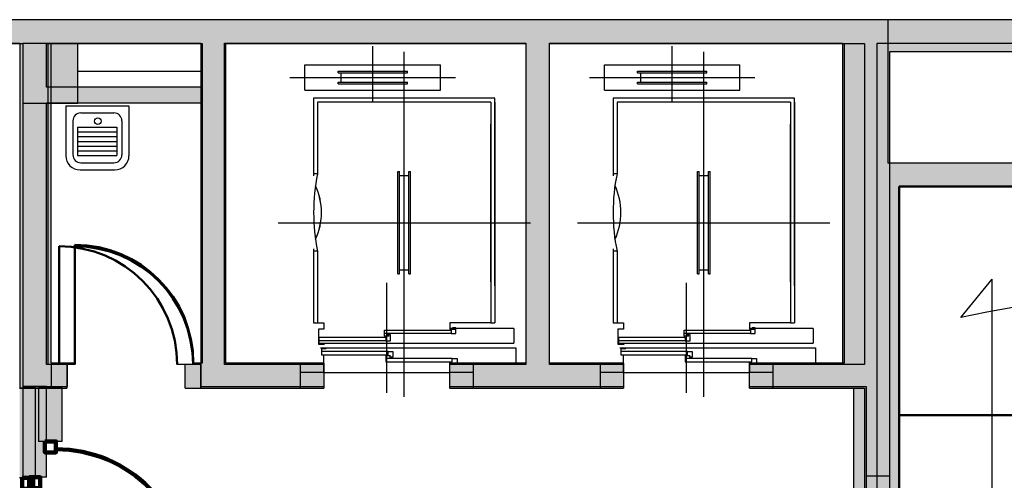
# Model space of a CAD drawing. Header units: metres. Extents: x -1 to 482, y -6 to 50.
# Tile 16 of 19: x 415.78 to 422.02, y 25.31 to 28.23. Entities that reach past the tile are written whole.
import ezdxf

# ---------------------------------------------------------------- set-up
doc = ezdxf.new("R2010")
doc.units = ezdxf.units.M
doc.linetypes.add('CONTINUA', pattern=[0])
for name, color, linetype, lineweight in [('3D PB MURS', 7, 'CONTINUA', 25), ('3D PB MURS NOUS', 7, 'CONTINUA', 25), ('3D PB PILAR', 7, 'CONTINUA', 25), ('3D PS-1 MUR', 7, 'CONTINUA', 25), ('3D PS-1 MUR NOU', 7, 'CONTINUA', 25), ('3D PS-2 MUR', 7, 'CONTINUA', 25), ('3D PS-2 MUR NOUS', 7, 'CONTINUA', 25), ('3D PS-2 PILARS', 7, 'CONTINUA', 25), ('PB ESCALES 2D', 7, 'CONTINUA', 25), ('PS-1 ESCALES 2D', 7, 'CONTINUA', 25), ('PS-2 ESCALES 2D', 7, 'CONTINUA', 25)]:
    doc.layers.add(name, color=color, linetype=linetype, lineweight=lineweight)

msp = doc.modelspace()

# ---------------------------------------------------------------- hatches: boundary and pattern name
at = {"layer": '3D PB MURS', "linetype": 'CONTINUA', "lineweight": 18, "true_color": 0xa0a0a0, "transparency": 33554687}
for points in [[(421.2867, 28.2282), (407.2764, 28.2282), (407.2764, 28.0782), (408.7793, 28.0782), (408.7793, 28.0801), (408.8793, 28.0801), (408.8793, 28.0782), (421.2867, 28.0782)], [(415.7764, 28.0782), (415.7764, 25.8908), (415.9464, 25.8908), (415.9464, 28.0782)], [(417.0764, 26.0408), (417.0764, 28.0782), (416.9264, 28.0782), (416.9264, 26.0408)], [(419.137, 26.04), (419.137, 28.0782), (418.987, 28.0782), (418.987, 26.04)], [(421.2867, 27.3196), (421.2867, 28.0782), (421.1367, 28.0782), (421.1367, 27.3196)], [(415.9464, 27.7008), (416.9264, 27.7008), (416.9264, 27.8008), (415.9464, 27.8008)], [(426.6581, 27.3196), (421.1367, 27.3196), (421.1367, 27.1708), (421.3564, 27.1708), (421.3564, 27.1696), (426.627, 27.1696)], [(421.3564, 24.2035), (421.3564, 27.1708), (421.1364, 27.1708), (421.1364, 24.2035)], [(415.9464, 26.0408), (415.9464, 25.8908), (415.9764, 25.8908), (415.9764, 26.0408)], [(416.8264, 25.8908), (417.7064, 25.8908), (417.7064, 26.0408), (416.8264, 26.0408)], [(418.5064, 25.8908), (419.6064, 25.8908), (419.6064, 26.0408), (419.137, 26.0408), (419.137, 26.04), (418.987, 26.04), (418.987, 26.0408), (418.5064, 26.0408)], [(420.4064, 26.0408), (420.4064, 25.8908), (421.1364, 25.8908), (421.1364, 26.0408)]]:
    msp.add_hatch(color=253, dxfattribs=at).paths.add_polyline_path(points)
at = {"layer": '3D PB MURS NOUS', "linetype": 'CONTINUA', "lineweight": 18, "transparency": 33554687}
msp.add_hatch(color=220, dxfattribs=at).paths.add_polyline_path([(415.8764, 25.3208), (415.8764, 25.8908), (415.7764, 25.8908), (415.7764, 25.3208)])
at = {"layer": '3D PS-1 MUR', "linetype": 'CONTINUA', "lineweight": 18, "true_color": 0xa0a0a0, "transparency": 33554687}
for points in [[(426.8459, 28.2297), (403.2586, 28.2297), (403.2586, 28.0797), (426.8148, 28.0797)], [(415.7771, 28.0797), (415.7771, 26.0407), (415.9571, 26.0407), (415.9571, 28.0797)], [(417.0764, 26.0407), (417.0764, 28.0797), (416.9264, 28.0797), (416.9264, 26.0407)], [(419.1374, 26.0407), (419.1374, 28.0797), (418.9874, 28.0797), (418.9874, 26.0407)], [(421.2167, 26.0407), (421.2167, 28.0797), (420.9967, 28.0797), (420.9967, 26.0407)], [(416.0764, 25.8907), (416.0764, 26.0407), (415.7771, 26.0407), (415.7771, 25.8907)], [(416.9264, 25.8907), (417.5564, 25.8907), (417.5564, 26.0407), (416.9264, 26.0407)], [(418.6559, 25.8907), (419.4584, 25.8907), (419.4584, 26.0407), (418.6559, 26.0407)], [(420.5565, 25.8907), (421.2167, 25.8907), (421.2167, 26.0407), (420.5565, 26.0407)], [(421.2167, 24.3007), (421.2167, 25.8907), (421.0667, 25.8907), (421.0667, 24.3007)]]:
    msp.add_hatch(color=253, dxfattribs=at).paths.add_polyline_path(points)
at = {"layer": '3D PS-1 MUR NOU', "linetype": 'CONTINUA', "lineweight": 18, "transparency": 33554687}
msp.add_hatch(color=220, dxfattribs=at).paths.add_polyline_path([(415.8964, 25.8907), (415.8964, 25.5524), (416.0464, 25.5524), (416.0464, 25.8907)])
at = {"layer": '3D PS-2 MUR', "linetype": 'CONTINUA', "lineweight": 18, "true_color": 0xa0a0a0, "transparency": 33554687}
for points in [[(421.0064, 28.2283), (400.7785, 28.2283), (400.7785, 28.0783), (412.4664, 28.0783), (412.4664, 28.0801), (412.6164, 28.0801), (412.6164, 28.0783), (421.0064, 28.0783)], [(426.8439, 28.2282), (421.0064, 28.2282), (421.0064, 28.0282), (426.8025, 28.0282)], [(415.7973, 28.0783), (415.7973, 25.9), (415.9773, 25.9), (415.9773, 28.0783)], [(417.0847, 26.05), (417.0847, 28.0783), (416.9347, 28.0783), (416.9347, 26.05)], [(419.1374, 26.05), (419.1374, 28.0783), (418.9874, 28.0783), (418.9874, 26.05)], [(421.2964, 25.9), (421.2964, 28.0282), (421.0064, 28.0282), (421.0064, 25.9)], [(415.9773, 25.9), (416.0773, 25.9), (416.0773, 26.05), (415.9773, 26.05)], [(416.9282, 25.9), (417.7064, 25.9), (417.7064, 26.05), (416.9282, 26.05)], [(418.5064, 25.9), (419.6064, 25.9), (419.6064, 26.05), (418.5064, 26.05)], [(420.4064, 25.9), (421.0064, 25.9), (421.0064, 26.05), (420.4064, 26.05)], [(421.2964, 25.3307), (421.2964, 25.9), (421.1464, 25.9), (421.1464, 25.3307)]]:
    msp.add_hatch(color=253, dxfattribs=at).paths.add_polyline_path(points)
at = {"layer": '3D PS-2 MUR NOUS', "linetype": 'CONTINUA', "lineweight": 18, "transparency": 33554687}
for points in [[(415.9473, 25.325), (415.9473, 25.9), (415.7973, 25.9), (415.7973, 25.325)], [(421.2964, 24.4607), (421.2964, 25.3307), (421.1464, 25.3307), (421.1464, 24.4607)]]:
    msp.add_hatch(color=220, dxfattribs=at).paths.add_polyline_path(points)
at = {"layer": '3D PS-2 PILARS', "linetype": 'CONTINUA', "lineweight": 18, "transparency": 33554687}
msp.add_hatch(color=9, dxfattribs=at).paths.add_polyline_path([(415.7973, 27.7007), (416.1464, 27.7007), (416.1464, 28.0783), (415.7973, 28.0783)])

# ---------------------------------------------------------------- linework, layer by layer
at = {"layer": '3D PB MURS', "color": 7, "linetype": 'CONTINUA', "lineweight": 25, "transparency": 33554687}
for p, q in [((421.2867, 28.2282), (407.2764, 28.2282)), ((421.2867, 28.0782), (421.2867, 28.2282)), ((415.9464, 28.0782), (416.9264, 28.0782)), ((415.9464, 27.8008), (415.9464, 28.0782)), ((416.9264, 28.0782), (416.9264, 27.8008)), ((417.0764, 28.0782), (418.987, 28.0782)), ((417.0764, 26.0408), (417.0764, 28.0782)), ((418.987, 28.0782), (418.987, 26.0408)), ((419.137, 28.0782), (421.1367, 28.0782)), ((419.137, 26.0408), (419.137, 28.0782)), ((421.1367, 28.0782), (421.1367, 27.3196)), ((421.2867, 27.3196), (421.2867, 28.0782)), ((416.9264, 27.8008), (415.9464, 27.8008)), ((415.9464, 27.7008), (416.9264, 27.7008)), ((415.9464, 26.0408), (415.9464, 27.7008)), ((416.9264, 27.7008), (416.9264, 26.0408)), ((421.1367, 27.3196), (421.1367, 27.1708)), ((426.6581, 27.3196), (421.2867, 27.3196)), ((421.1367, 27.1708), (421.1364, 27.1708)), ((421.1364, 27.1708), (421.1364, 26.0408)), ((421.3564, 27.1696), (426.627, 27.1696)), ((421.3564, 24.2035), (421.3564, 27.1696)), ((415.9764, 26.0408), (415.9464, 26.0408)), ((415.9764, 26.0408), (415.9764, 25.8908)), ((416.0264, 26.0408), (415.9764, 26.0408)), ((416.8264, 26.0408), (416.7764, 26.0408)), ((416.8264, 25.8908), (416.8264, 26.0408)), ((416.9264, 26.0408), (416.8264, 26.0408)), ((417.7064, 26.0408), (417.0764, 26.0408)), ((417.7064, 26.0408), (417.7064, 25.8908)), ((418.5064, 25.8908), (418.5064, 26.0408)), ((418.987, 26.0408), (418.5064, 26.0408)), ((419.6064, 26.0408), (419.137, 26.0408)), ((419.6064, 26.0408), (419.6064, 25.8908)), ((420.4064, 25.8908), (420.4064, 26.0408)), ((421.1364, 26.0408), (420.4064, 26.0408)), ((415.7764, 25.8908), (415.9464, 25.8908)), ((415.9464, 25.8908), (415.9764, 25.8908)), ((416.8264, 25.8908), (417.7064, 25.8908)), ((418.5064, 25.8908), (419.6064, 25.8908)), ((420.4064, 25.8908), (421.1364, 25.8908)), ((421.1364, 25.8908), (421.1364, 24.2035))]:
    msp.add_line(p, q, dxfattribs=at)
at = {"layer": '3D PB MURS', "color": 202, "linetype": 'CONTINUA', "lineweight": 50, "transparency": 33554687}
msp.add_line((416.0264, 26.0408), (416.0264, 26.7908), dxfattribs=at)
msp.add_arc((416.0264, 26.0408), 0.75, 0, 90, dxfattribs=at)
at = {"layer": '3D PB MURS NOUS', "color": 7, "linetype": 'CONTINUA', "lineweight": 25, "transparency": 33554687}
for p, q in [((415.8764, 25.8908), (415.7764, 25.8908)), ((415.8764, 25.3208), (415.8764, 25.8908)), ((415.8764, 25.3208), (415.7764, 25.3208))]:
    msp.add_line(p, q, dxfattribs=at)
at = {"layer": '3D PB MURS NOUS', "color": 240, "linetype": 'CONTINUA', "lineweight": 140, "transparency": 33554687}
msp.add_lwpolyline([(415.7914, 25.3208), (415.7914, 25.2508), (415.8614, 25.2508), (415.8614, 25.3208), (415.7914, 25.3208)], close=True, dxfattribs=at)
at = {"layer": '3D PB PILAR', "color": 202, "linetype": 'CONTINUA', "lineweight": 50, "transparency": 33554687}
for p, q in [((422.5363, 27.1696), (421.3564, 27.1696)), ((421.3564, 27.1696), (421.3567, 25.7195)), ((422.5366, 25.7195), (421.3567, 25.7195)), ((421.3567, 25.7195), (421.3567, 24.0697)), ((421.3567, 25.7195), (422.5366, 25.7195))]:
    msp.add_line(p, q, dxfattribs=at)
at = {"layer": '3D PB PILAR', "color": 7, "linetype": 'CONTINUA', "lineweight": 25, "transparency": 33554687}
for p, q in [((422.5363, 27.1696), (421.3564, 27.1696)), ((421.3564, 27.1696), (421.3567, 24.0697))]:
    msp.add_line(p, q, dxfattribs=at)
at = {"layer": '3D PS-1 MUR', "color": 7, "linetype": 'CONTINUA', "lineweight": 25, "transparency": 33554687}
for p, q in [((426.8459, 28.2297), (403.2586, 28.2297)), ((408.0932, 28.0797), (415.7771, 28.0797)), ((415.7771, 28.0797), (415.7771, 26.0407)), ((415.9571, 26.0407), (415.9571, 28.0797)), ((415.9571, 28.0797), (416.9264, 28.0797)), ((416.9264, 28.0797), (416.9264, 26.0407)), ((417.0764, 26.0407), (417.0764, 28.0797)), ((417.0764, 28.0797), (418.9874, 28.0797)), ((418.9874, 28.0797), (418.9874, 26.0407)), ((419.1374, 26.0407), (419.1374, 28.0797)), ((419.1374, 28.0797), (420.9967, 28.0797)), ((420.9967, 28.0797), (420.9967, 26.0407)), ((421.2167, 28.0797), (426.8148, 28.0797)), ((421.2167, 26.0407), (421.2167, 28.0797)), ((415.7771, 26.0407), (415.7771, 25.8907)), ((416.0764, 26.0407), (415.9571, 26.0407)), ((416.0764, 26.0407), (416.0764, 25.8907)), ((416.1264, 26.0407), (416.0764, 26.0407)), ((416.9264, 26.0407), (416.8764, 26.0407)), ((416.9264, 25.8907), (416.9264, 26.0407)), ((417.5564, 26.0407), (417.0764, 26.0407)), ((417.5564, 26.0407), (417.5564, 25.8907)), ((418.6559, 25.8907), (418.6559, 26.0407)), ((418.9874, 26.0407), (418.6559, 26.0407)), ((419.4584, 26.0407), (419.1374, 26.0407)), ((419.4584, 26.0407), (419.4584, 25.8907)), ((420.5565, 25.8907), (420.5565, 26.0407)), ((420.9967, 26.0407), (420.5565, 26.0407)), ((421.2167, 25.8907), (421.2167, 26.0407)), ((415.7771, 25.8907), (416.0764, 25.8907)), ((416.9264, 25.8907), (417.5564, 25.8907)), ((418.6559, 25.8907), (419.4584, 25.8907)), ((420.5565, 25.8907), (421.0667, 25.8907)), ((421.0667, 25.8907), (421.0667, 24.3007)), ((421.2167, 24.3007), (421.2167, 25.8907))]:
    msp.add_line(p, q, dxfattribs=at)
at = {"layer": '3D PS-1 MUR', "color": 202, "linetype": 'CONTINUA', "lineweight": 50, "transparency": 33554687}
msp.add_line((416.1264, 26.0407), (416.1264, 26.7907), dxfattribs=at)
msp.add_arc((416.1264, 26.0407), 0.75, 0, 90, dxfattribs=at)
at = {"layer": '3D PS-1 MUR NOU', "color": 7, "linetype": 'CONTINUA', "lineweight": 25, "transparency": 33554687}
for p, q in [((415.8964, 25.8907), (415.8964, 25.5524)), ((416.0464, 25.8907), (415.8964, 25.8907)), ((416.0464, 25.5524), (416.0464, 25.8907)), ((416.0464, 25.5524), (415.8964, 25.5524))]:
    msp.add_line(p, q, dxfattribs=at)
at = {"layer": '3D PS-1 MUR NOU', "color": 240, "linetype": 'CONTINUA', "lineweight": 140, "transparency": 33554687}
msp.add_lwpolyline([(415.9364, 25.5524), (415.9364, 25.4824), (416.0064, 25.4824), (416.0064, 25.5524), (415.9364, 25.5524)], close=True, dxfattribs=at)
msp.add_arc((416.0064, 24.6624), 0.84, 0, 90, dxfattribs=at)
at = {"layer": '3D PS-2 MUR', "color": 7, "linetype": 'CONTINUA', "lineweight": 25, "transparency": 33554687}
for p, q in [((427.4771, 28.2282), (396.6664, 28.2282)), ((421.0064, 28.2283), (400.7785, 28.2283)), ((421.0064, 28.2282), (421.0064, 28.2283)), ((426.8439, 28.2282), (421.0064, 28.2282)), ((412.6164, 28.0783), (415.7973, 28.0783)), ((415.7973, 28.0783), (415.7973, 25.9)), ((415.9773, 26.05), (415.9773, 28.0783)), ((415.9773, 28.0783), (416.9347, 28.0783)), ((416.9347, 28.0783), (416.9347, 26.05)), ((417.0847, 26.05), (417.0847, 28.0783)), ((417.0847, 28.0783), (418.9874, 28.0783)), ((418.9874, 28.0783), (418.9874, 26.05)), ((419.1374, 26.05), (419.1374, 28.0783)), ((419.1374, 28.0783), (421.0064, 28.0783)), ((421.0064, 28.0783), (421.0064, 28.0282)), ((421.0064, 28.0282), (421.0064, 26.05)), ((421.2964, 28.0282), (426.8025, 28.0282)), ((421.2964, 25.9), (421.2964, 28.0282)), ((416.0773, 26.05), (415.9773, 26.05)), ((416.0773, 26.05), (416.0773, 25.9)), ((416.1273, 26.05), (416.0773, 26.05)), ((416.9282, 26.05), (416.8782, 26.05)), ((416.9282, 25.9), (416.9282, 26.05)), ((416.9347, 26.05), (416.9282, 26.05)), ((417.7064, 26.05), (417.0847, 26.05)), ((417.7064, 26.05), (417.7064, 25.9)), ((418.5064, 25.9), (418.5064, 26.05)), ((418.9874, 26.05), (418.5064, 26.05)), ((419.6064, 26.05), (419.1374, 26.05)), ((419.6064, 26.05), (419.6064, 25.9)), ((420.4064, 25.9), (420.4064, 26.05)), ((421.0064, 26.05), (420.4064, 26.05)), ((415.7973, 25.9), (415.9773, 25.9)), ((415.9773, 25.9), (416.0773, 25.9)), ((416.9282, 25.9), (417.7064, 25.9)), ((418.5064, 25.9), (419.6064, 25.9)), ((420.4064, 25.9), (421.0064, 25.9)), ((421.0064, 25.9), (421.1464, 25.9)), ((421.1464, 25.9), (421.1464, 25.3307)), ((421.2964, 25.3307), (421.2964, 25.9)), ((421.2964, 25.3307), (421.1464, 25.3307))]:
    msp.add_line(p, q, dxfattribs=at)
at = {"layer": '3D PS-2 MUR', "color": 202, "linetype": 'CONTINUA', "lineweight": 50, "transparency": 33554687}
msp.add_line((416.1273, 26.05), (416.1273, 26.8009), dxfattribs=at)
msp.add_arc((416.1273, 26.05), 0.7509, 0, 90, dxfattribs=at)
at = {"layer": '3D PS-2 MUR NOUS', "color": 7, "linetype": 'CONTINUA', "lineweight": 25, "transparency": 33554687}
for p, q in [((415.9473, 25.9), (415.7973, 25.9)), ((415.7973, 25.9), (415.7973, 25.325)), ((415.9473, 25.325), (415.9473, 25.9)), ((415.9473, 25.325), (415.7973, 25.325)), ((421.2964, 25.3307), (421.1464, 25.3307)), ((421.1464, 25.3307), (421.1464, 24.4607)), ((421.2964, 24.4607), (421.2964, 25.3307))]:
    msp.add_line(p, q, dxfattribs=at)
at = {"layer": '3D PS-2 MUR NOUS', "color": 240, "linetype": 'CONTINUA', "lineweight": 140, "transparency": 33554687}
msp.add_lwpolyline([(415.8373, 25.325), (415.8373, 25.255), (415.9073, 25.255), (415.9073, 25.325), (415.8373, 25.325)], close=True, dxfattribs=at)
at = {"layer": '3D PS-2 PILARS', "color": 7, "linetype": 'CONTINUA', "lineweight": 25, "transparency": 33554687}
for p, q in [((416.1464, 28.0783), (415.7973, 28.0783)), ((415.7973, 28.0783), (415.7973, 27.7007)), ((416.1464, 27.7007), (416.1464, 28.0783)), ((415.7973, 27.7007), (416.1464, 27.7007))]:
    msp.add_line(p, q, dxfattribs=at)
at = {"layer": 'PB ESCALES 2D', "color": 7, "linetype": 'CONTINUA', "lineweight": 25, "transparency": 33554687}
for p, q in [((418.0164, 27.7128), (418.0164, 28.0608)), ((419.9164, 27.7128), (419.9164, 28.0608)), ((418.2164, 25.8348), (418.2164, 28.0258)), ((420.1164, 25.8348), (420.1164, 28.0258)), ((417.5864, 27.7828), (417.5864, 27.9428)), ((417.5864, 27.9428), (418.4464, 27.9428)), ((418.4464, 27.7828), (418.4464, 27.9428)), ((419.4864, 27.9428), (420.3464, 27.9428)), ((419.4864, 27.7828), (419.4864, 27.9428)), ((420.3464, 27.7828), (420.3464, 27.9428)), ((417.4914, 27.8628), (418.5414, 27.8628)), ((417.7964, 27.9028), (418.2364, 27.9028)), ((417.7964, 27.8928), (417.7964, 27.9028)), ((417.7964, 27.8928), (418.2364, 27.8928)), ((417.8164, 27.8328), (417.8164, 27.8928)), ((418.2164, 27.8328), (418.2164, 27.8928)), ((418.2364, 27.8928), (418.2364, 27.9028)), ((419.3914, 27.8628), (420.4414, 27.8628)), ((419.6964, 27.8928), (419.6964, 27.9028)), ((419.6964, 27.9028), (420.1364, 27.9028)), ((419.6964, 27.8928), (420.1364, 27.8928)), ((419.7164, 27.8328), (419.7164, 27.8928)), ((420.1164, 27.8328), (420.1164, 27.8928)), ((420.1364, 27.8928), (420.1364, 27.9028)), ((417.7964, 27.8228), (417.7964, 27.8328)), ((417.7964, 27.8328), (418.2364, 27.8328)), ((417.7964, 27.8228), (418.2364, 27.8228)), ((418.2364, 27.8228), (418.2364, 27.8328)), ((419.6964, 27.8328), (420.1364, 27.8328)), ((419.6964, 27.8228), (419.6964, 27.8328)), ((419.6964, 27.8228), (420.1364, 27.8228)), ((420.1364, 27.8228), (420.1364, 27.8328)), ((417.5864, 27.7828), (418.4464, 27.7828)), ((419.4864, 27.7828), (420.3464, 27.7828)), ((418.7914, 27.7308), (417.6414, 27.7308)), ((417.6414, 27.7308), (417.6414, 27.2388)), ((418.7664, 27.7058), (417.6664, 27.7058)), ((417.6664, 27.7058), (417.6664, 27.2508)), ((418.7664, 27.7058), (418.7664, 26.3058)), ((418.7914, 26.5408), (418.7914, 27.7308)), ((418.7914, 27.7058), (418.7914, 26.3058)), ((419.5414, 27.7308), (419.5414, 27.2388)), ((420.6914, 27.7308), (419.5414, 27.7308)), ((419.5664, 27.7058), (419.5664, 27.2508)), ((420.6664, 27.7058), (419.5664, 27.7058)), ((420.6664, 27.7058), (420.6664, 26.3058)), ((420.6914, 26.5408), (420.6914, 27.7308)), ((420.6914, 27.7058), (420.6914, 26.3058)), ((418.7664, 26.5658), (418.7664, 27.5658)), ((420.6664, 26.5658), (420.6664, 27.5658)), ((417.6664, 27.2508), (417.6414, 27.2508)), ((418.1764, 27.2658), (418.1864, 27.2658)), ((418.1764, 26.6158), (418.1764, 27.2658)), ((418.1864, 26.6158), (418.1864, 27.2658)), ((418.1864, 27.2408), (418.2464, 27.2408)), ((418.2464, 27.2658), (418.2564, 27.2658)), ((418.2464, 26.6158), (418.2464, 27.2658)), ((418.2564, 26.6158), (418.2564, 27.2658)), ((419.5664, 27.2508), (419.5414, 27.2508)), ((420.0764, 26.6158), (420.0764, 27.2658)), ((420.0764, 27.2658), (420.0864, 27.2658)), ((420.0864, 26.6158), (420.0864, 27.2658)), ((420.0864, 27.2408), (420.1464, 27.2408)), ((420.1464, 26.6158), (420.1464, 27.2658)), ((420.1464, 27.2658), (420.1564, 27.2658)), ((420.1564, 26.6158), (420.1564, 27.2658)), ((417.4164, 26.9408), (419.0164, 26.9408)), ((419.3164, 26.9408), (420.9164, 26.9408)), ((417.6414, 26.7748), (417.6414, 26.3058)), ((417.6664, 26.7608), (417.6414, 26.7608)), ((417.6664, 26.7608), (417.6664, 26.3058)), ((419.5414, 26.7748), (419.5414, 26.3058)), ((419.5664, 26.7608), (419.5414, 26.7608)), ((419.5664, 26.7608), (419.5664, 26.3058)), ((418.1764, 26.6158), (418.1864, 26.6158)), ((418.1864, 26.6408), (418.2464, 26.6408)), ((418.2464, 26.6158), (418.2564, 26.6158)), ((420.0764, 26.6158), (420.0864, 26.6158)), ((420.0864, 26.6408), (420.1464, 26.6408)), ((420.1464, 26.6158), (420.1564, 26.6158)), ((418.1064, 25.8618), (418.1064, 26.5598)), ((420.0064, 25.8618), (420.0064, 26.5598)), ((421.7464, 26.3384), (421.9464, 26.5831)), ((421.9464, 24.0708), (421.9464, 26.5831)), ((417.6414, 26.3058), (417.7064, 26.3058)), ((418.7664, 26.3058), (418.7914, 26.3058)), ((419.5414, 26.3058), (419.6064, 26.3058)), ((420.6664, 26.3058), (420.6914, 26.3058)), ((418.5134, 26.2368), (418.0914, 26.2368)), ((418.9114, 26.2698), (418.5064, 26.2698)), ((418.9114, 26.2698), (418.9114, 26.1758)), ((420.4134, 26.2368), (419.9914, 26.2368)), ((420.8114, 26.2698), (420.4064, 26.2698)), ((420.8114, 26.2698), (420.8114, 26.1758)), ((417.6714, 26.1758), (418.9114, 26.1758)), ((418.0994, 26.1918), (417.6774, 26.1918)), ((419.5714, 26.1758), (420.8114, 26.1758)), ((419.9994, 26.1918), (419.5774, 26.1918)), ((418.1134, 26.1238), (417.6914, 26.1238)), ((420.0134, 26.1238), (419.5914, 26.1238)), ((417.7064, 26.0508), (417.7064, 26.1018)), ((418.5214, 26.0788), (418.0994, 26.0788)), ((419.6064, 26.0508), (419.6064, 26.1018)), ((419.6064, 25.9908), (419.6064, 26.0508)), ((420.4214, 26.0788), (419.9994, 26.0788)), ((420.4064, 26.0508), (420.4064, 25.9908)), ((417.7064, 25.9908), (418.5064, 25.9908)), ((419.6064, 25.9908), (420.4064, 25.9908)), ((421.3564, 25.7208), (422.4864, 25.7208))]:
    msp.add_line(p, q, dxfattribs=at)
at = {"layer": 'PB ESCALES 2D', "color": 7, "lineweight": 25, "transparency": 33554687}
for p, q in [((416.0695, 27.683), (416.4701, 27.683)), ((416.0695, 27.683), (416.0695, 27.3663)), ((416.4701, 27.683), (416.4701, 27.3663)), ((416.1646, 27.6379), (416.375, 27.6379)), ((416.1145, 27.5878), (416.1145, 27.3713)), ((416.1433, 27.5474), (416.1433, 27.3671)), ((416.1433, 27.5474), (416.3938, 27.5474)), ((416.3938, 27.5474), (416.3938, 27.3671)), ((416.4251, 27.5878), (416.4251, 27.3713)), ((416.1433, 27.5173), (416.3938, 27.5173)), ((416.1433, 27.4873), (416.3938, 27.4873)), ((416.1433, 27.4572), (416.3938, 27.4572)), ((416.1433, 27.4272), (416.3938, 27.4272)), ((416.1433, 27.3971), (416.3938, 27.3971)), ((416.1433, 27.3671), (416.3938, 27.3671)), ((416.1646, 27.3212), (416.375, 27.3212)), ((416.1596, 27.2761), (416.38, 27.2761))]:
    msp.add_line(p, q, dxfattribs=at)
at = {"layer": 'PB ESCALES 2D', "color": 7, "linetype": 'CONTINUA', "lineweight": 25, "transparency": 33554687}
for points in [[(417.6664, 26.3058), (417.7064, 26.3058), (417.7064, 26.2648), (417.6714, 26.2648), (417.6714, 26.1688), (417.7114, 26.1688)], [(418.7664, 26.3058), (418.5064, 26.3058), (418.5064, 26.2648), (418.5364, 26.2648)], [(419.5664, 26.3058), (419.6064, 26.3058), (419.6064, 26.2648), (419.5714, 26.2648), (419.5714, 26.1688), (419.6114, 26.1688)], [(420.6664, 26.3058), (420.4064, 26.3058), (420.4064, 26.2648), (420.4364, 26.2648)], [(418.1214, 26.2198), (418.0914, 26.2198), (418.0914, 26.2588), (418.5134, 26.2588), (418.5134, 26.2368), (418.5434, 26.2368), (418.5434, 26.2738), (418.5234, 26.2738)], [(420.0214, 26.2198), (419.9914, 26.2198), (419.9914, 26.2588), (420.4134, 26.2588), (420.4134, 26.2368), (420.4434, 26.2368), (420.4434, 26.2738), (420.4234, 26.2738)], [(417.7074, 26.1748), (417.6774, 26.1748), (417.6774, 26.2138), (418.0994, 26.2138), (418.0994, 26.1918), (418.1294, 26.1918), (418.1294, 26.2288), (418.1094, 26.2288)], [(419.6074, 26.1748), (419.5774, 26.1748), (419.5774, 26.2138), (419.9994, 26.2138), (419.9994, 26.1918), (420.0294, 26.1918), (420.0294, 26.2288), (420.0094, 26.2288)], [(417.6844, 26.1458), (418.9244, 26.1458), (418.9244, 26.0508)], [(417.7214, 26.1408), (417.6914, 26.1408), (417.6914, 26.1018), (418.1134, 26.1018), (418.1134, 26.1238), (418.1434, 26.1238), (418.1434, 26.0868), (418.1234, 26.0868)], [(419.5844, 26.1458), (420.8244, 26.1458), (420.8244, 26.0508)], [(419.6214, 26.1408), (419.5914, 26.1408), (419.5914, 26.1018), (420.0134, 26.1018), (420.0134, 26.1238), (420.0434, 26.1238), (420.0434, 26.0868), (420.0234, 26.0868)], [(418.1294, 26.0958), (418.0994, 26.0958), (418.0994, 26.0568), (418.5214, 26.0568), (418.5214, 26.0788), (418.5514, 26.0788), (418.5514, 26.0508)], [(420.0294, 26.0958), (419.9994, 26.0958), (419.9994, 26.0568), (420.4214, 26.0568), (420.4214, 26.0788), (420.4514, 26.0788), (420.4514, 26.0508)]]:
    msp.add_lwpolyline(points, dxfattribs=at)
at = {"layer": 'PB ESCALES 2D', "color": 7, "lineweight": 25, "transparency": 33554687}
msp.add_circle((416.2724, 27.5851), 0.0213, dxfattribs=at)
for centre, radius, start, end in [((416.1646, 27.5878), 0.0501, 90, 180), ((416.375, 27.5878), 0.0501, 0, 90), ((416.1596, 27.3663), 0.0902, 180, 270), ((416.1646, 27.3713), 0.0501, 180, 270), ((416.375, 27.3713), 0.0501, 270, 0), ((416.38, 27.3663), 0.0902, 270, 0)]:
    msp.add_arc(centre, radius, start, end, dxfattribs=at)
at = {"layer": 'PB ESCALES 2D', "color": 7, "linetype": 'CONTINUA', "lineweight": 25, "transparency": 33554687}
for centre, radius, start, end in [((418.8544, 27.0058), 1.213, 168.34732, 191.65268), ((420.7544, 27.0058), 1.213, 168.34732, 191.65268), ((417.2925, 27.0058), 0.399, 334.78151, 25.21849), ((419.1925, 27.0058), 0.399, 334.78151, 25.21849), ((423.4851, 18.3971), 8.1293, 64.66242, 102.34926)]:
    msp.add_arc(centre, radius, start, end, dxfattribs=at)
at = {"layer": 'PS-1 ESCALES 2D', "color": 7, "lineweight": 25, "transparency": 33554687}
for p, q in [((418.0164, 27.7127), (418.0164, 28.0607)), ((419.9164, 27.7127), (419.9164, 28.0607)), ((418.2164, 25.8347), (418.2164, 28.0257)), ((420.1164, 25.8347), (420.1164, 28.0257)), ((417.5864, 27.7827), (417.5864, 27.9427)), ((417.5864, 27.9427), (418.4464, 27.9427)), ((418.4464, 27.7827), (418.4464, 27.9427)), ((419.4864, 27.9427), (420.3464, 27.9427)), ((419.4864, 27.7827), (419.4864, 27.9427)), ((420.3464, 27.7827), (420.3464, 27.9427)), ((416.9264, 27.9007), (416.1464, 27.9007)), ((416.1464, 27.7007), (416.1464, 27.9007)), ((417.4914, 27.8627), (418.5414, 27.8627)), ((417.7964, 27.9027), (418.2364, 27.9027)), ((417.7964, 27.8927), (417.7964, 27.9027)), ((417.7964, 27.8927), (418.2364, 27.8927)), ((417.8164, 27.8327), (417.8164, 27.8927)), ((418.2164, 27.8327), (418.2164, 27.8927)), ((418.2364, 27.8927), (418.2364, 27.9027)), ((419.3914, 27.8627), (420.4414, 27.8627)), ((419.6964, 27.8927), (419.6964, 27.9027)), ((419.6964, 27.9027), (420.1364, 27.9027)), ((419.6964, 27.8927), (420.1364, 27.8927)), ((419.7164, 27.8327), (419.7164, 27.8927)), ((420.1164, 27.8327), (420.1164, 27.8927)), ((420.1364, 27.8927), (420.1364, 27.9027)), ((417.7964, 27.8227), (417.7964, 27.8327)), ((417.7964, 27.8327), (418.2364, 27.8327)), ((417.7964, 27.8227), (418.2364, 27.8227)), ((418.2364, 27.8227), (418.2364, 27.8327)), ((419.6964, 27.8327), (420.1364, 27.8327)), ((419.6964, 27.8227), (419.6964, 27.8327)), ((419.6964, 27.8227), (420.1364, 27.8227)), ((420.1364, 27.8227), (420.1364, 27.8327)), ((417.5864, 27.7827), (418.4464, 27.7827)), ((419.4864, 27.7827), (420.3464, 27.7827)), ((416.1464, 27.7007), (415.9464, 27.7007)), ((418.7914, 27.7307), (417.6414, 27.7307)), ((417.6414, 27.7307), (417.6414, 27.2387)), ((418.7664, 27.7057), (417.6664, 27.7057)), ((417.6664, 27.7057), (417.6664, 27.2507)), ((418.7664, 27.7057), (418.7664, 26.3057)), ((418.7914, 26.5407), (418.7914, 27.7307)), ((418.7914, 27.7057), (418.7914, 26.3057)), ((419.5414, 27.7307), (419.5414, 27.2387)), ((420.6914, 27.7307), (419.5414, 27.7307)), ((419.5664, 27.7057), (419.5664, 27.2507)), ((420.6664, 27.7057), (419.5664, 27.7057)), ((420.6664, 27.7057), (420.6664, 26.3057)), ((420.6914, 26.5407), (420.6914, 27.7307)), ((420.6914, 27.7057), (420.6914, 26.3057)), ((418.7664, 26.5657), (418.7664, 27.5657)), ((420.6664, 26.5657), (420.6664, 27.5657)), ((417.6664, 27.2507), (417.6414, 27.2507)), ((418.1764, 27.2657), (418.1864, 27.2657)), ((418.1764, 26.6157), (418.1764, 27.2657)), ((418.1864, 26.6157), (418.1864, 27.2657)), ((418.1864, 27.2407), (418.2464, 27.2407)), ((418.2464, 27.2657), (418.2564, 27.2657)), ((418.2464, 26.6157), (418.2464, 27.2657)), ((418.2564, 26.6157), (418.2564, 27.2657)), ((419.5664, 27.2507), (419.5414, 27.2507)), ((420.0764, 26.6157), (420.0764, 27.2657)), ((420.0764, 27.2657), (420.0864, 27.2657)), ((420.0864, 26.6157), (420.0864, 27.2657)), ((420.0864, 27.2407), (420.1464, 27.2407)), ((420.1464, 26.6157), (420.1464, 27.2657)), ((420.1464, 27.2657), (420.1564, 27.2657)), ((420.1564, 26.6157), (420.1564, 27.2657)), ((417.4164, 26.9407), (419.0164, 26.9407)), ((419.3164, 26.9407), (420.9164, 26.9407)), ((417.6414, 26.7747), (417.6414, 26.3057)), ((417.6664, 26.7607), (417.6414, 26.7607)), ((417.6664, 26.7607), (417.6664, 26.3057)), ((419.5414, 26.7747), (419.5414, 26.3057)), ((419.5664, 26.7607), (419.5414, 26.7607)), ((419.5664, 26.7607), (419.5664, 26.3057)), ((418.1764, 26.6157), (418.1864, 26.6157)), ((418.1864, 26.6407), (418.2464, 26.6407)), ((418.2464, 26.6157), (418.2564, 26.6157)), ((420.0764, 26.6157), (420.0864, 26.6157)), ((420.0864, 26.6407), (420.1464, 26.6407)), ((420.1464, 26.6157), (420.1564, 26.6157)), ((418.1064, 25.8617), (418.1064, 26.5597)), ((420.0064, 25.8617), (420.0064, 26.5597)), ((417.6414, 26.3057), (417.7064, 26.3057)), ((418.7664, 26.3057), (418.7914, 26.3057)), ((419.5414, 26.3057), (419.6064, 26.3057)), ((420.6664, 26.3057), (420.6914, 26.3057)), ((418.5134, 26.2367), (418.0914, 26.2367)), ((418.9114, 26.2697), (418.5064, 26.2697)), ((418.9114, 26.2697), (418.9114, 26.1757)), ((420.4134, 26.2367), (419.9914, 26.2367)), ((420.8114, 26.2697), (420.4064, 26.2697)), ((420.8114, 26.2697), (420.8114, 26.1757)), ((417.6714, 26.1757), (418.9114, 26.1757)), ((418.0994, 26.1917), (417.6774, 26.1917)), ((419.5714, 26.1757), (420.8114, 26.1757)), ((419.9994, 26.1917), (419.5774, 26.1917)), ((418.1134, 26.1237), (417.6914, 26.1237)), ((420.0134, 26.1237), (419.5914, 26.1237)), ((417.7064, 26.0507), (417.7064, 26.1017)), ((417.7064, 25.9907), (417.7064, 26.0507)), ((418.5214, 26.0787), (418.0994, 26.0787)), ((418.5064, 25.9907), (418.5064, 26.0507)), ((419.6064, 26.0507), (419.6064, 26.1017)), ((419.6064, 25.9907), (419.6064, 26.0507)), ((420.4214, 26.0787), (419.9994, 26.0787)), ((420.4064, 25.9907), (420.4064, 26.0507)), ((417.7064, 25.9907), (417.5564, 25.9907)), ((417.7064, 25.9907), (418.5064, 25.9907)), ((418.6564, 25.9907), (418.5064, 25.9907)), ((419.6064, 25.9907), (419.4564, 25.9907)), ((419.6064, 25.9907), (420.4064, 25.9907)), ((420.5564, 25.9907), (420.4064, 25.9907))]:
    msp.add_line(p, q, dxfattribs=at)
for points in [[(417.6664, 26.3057), (417.7064, 26.3057), (417.7064, 26.2647), (417.6714, 26.2647), (417.6714, 26.1687), (417.7114, 26.1687)], [(418.7664, 26.3057), (418.5064, 26.3057), (418.5064, 26.2647), (418.5364, 26.2647)], [(419.5664, 26.3057), (419.6064, 26.3057), (419.6064, 26.2647), (419.5714, 26.2647), (419.5714, 26.1687), (419.6114, 26.1687)], [(420.6664, 26.3057), (420.4064, 26.3057), (420.4064, 26.2647), (420.4364, 26.2647)], [(418.1214, 26.2197), (418.0914, 26.2197), (418.0914, 26.2587), (418.5134, 26.2587), (418.5134, 26.2367), (418.5434, 26.2367), (418.5434, 26.2737), (418.5234, 26.2737)], [(420.0214, 26.2197), (419.9914, 26.2197), (419.9914, 26.2587), (420.4134, 26.2587), (420.4134, 26.2367), (420.4434, 26.2367), (420.4434, 26.2737), (420.4234, 26.2737)], [(417.7074, 26.1747), (417.6774, 26.1747), (417.6774, 26.2137), (418.0994, 26.2137), (418.0994, 26.1917), (418.1294, 26.1917), (418.1294, 26.2287), (418.1094, 26.2287)], [(419.6074, 26.1747), (419.5774, 26.1747), (419.5774, 26.2137), (419.9994, 26.2137), (419.9994, 26.1917), (420.0294, 26.1917), (420.0294, 26.2287), (420.0094, 26.2287)], [(417.6844, 26.1457), (418.9244, 26.1457), (418.9244, 26.0507)], [(417.7214, 26.1407), (417.6914, 26.1407), (417.6914, 26.1017), (418.1134, 26.1017), (418.1134, 26.1237), (418.1434, 26.1237), (418.1434, 26.0867), (418.1234, 26.0867)], [(419.5844, 26.1457), (420.8244, 26.1457), (420.8244, 26.0507)], [(419.6214, 26.1407), (419.5914, 26.1407), (419.5914, 26.1017), (420.0134, 26.1017), (420.0134, 26.1237), (420.0434, 26.1237), (420.0434, 26.0867), (420.0234, 26.0867)], [(418.1294, 26.0957), (418.0994, 26.0957), (418.0994, 26.0567), (418.5214, 26.0567), (418.5214, 26.0787), (418.5514, 26.0787), (418.5514, 26.0507)], [(420.0294, 26.0957), (419.9994, 26.0957), (419.9994, 26.0567), (420.4214, 26.0567), (420.4214, 26.0787), (420.4514, 26.0787), (420.4514, 26.0507)]]:
    msp.add_lwpolyline(points, dxfattribs=at)
for centre, radius, start, end in [((418.8544, 27.0057), 1.213, 168.34732, 191.65268), ((420.7544, 27.0057), 1.213, 168.34732, 191.65268), ((417.2925, 27.0057), 0.399, 334.78151, 25.21849), ((419.1925, 27.0057), 0.399, 334.78151, 25.21849)]:
    msp.add_arc(centre, radius, start, end, dxfattribs=at)
at = {"layer": 'PS-2 ESCALES 2D', "color": 7, "linetype": 'CONTINUA', "lineweight": 25, "transparency": 33554687}
for p, q in [((418.0164, 27.7127), (418.0164, 28.0607)), ((419.9164, 27.7127), (419.9164, 28.0607)), ((418.2164, 25.8347), (418.2164, 28.0257)), ((420.1164, 25.8347), (420.1164, 28.0257)), ((417.5864, 27.7827), (417.5864, 27.9427)), ((417.5864, 27.9427), (418.4464, 27.9427)), ((418.4464, 27.7827), (418.4464, 27.9427)), ((419.4864, 27.9427), (420.3464, 27.9427)), ((419.4864, 27.7827), (419.4864, 27.9427)), ((420.3464, 27.7827), (420.3464, 27.9427)), ((417.4914, 27.8627), (418.5414, 27.8627)), ((417.7964, 27.9027), (418.2364, 27.9027)), ((417.7964, 27.8927), (417.7964, 27.9027)), ((417.7964, 27.8927), (418.2364, 27.8927)), ((417.8164, 27.8327), (417.8164, 27.8927)), ((418.2164, 27.8327), (418.2164, 27.8927)), ((418.2364, 27.8927), (418.2364, 27.9027)), ((419.3914, 27.8627), (420.4414, 27.8627)), ((419.6964, 27.8927), (419.6964, 27.9027)), ((419.6964, 27.9027), (420.1364, 27.9027)), ((419.6964, 27.8927), (420.1364, 27.8927)), ((419.7164, 27.8327), (419.7164, 27.8927)), ((420.1164, 27.8327), (420.1164, 27.8927)), ((420.1364, 27.8927), (420.1364, 27.9027)), ((417.7964, 27.8227), (417.7964, 27.8327)), ((417.7964, 27.8327), (418.2364, 27.8327)), ((417.7964, 27.8227), (418.2364, 27.8227)), ((418.2364, 27.8227), (418.2364, 27.8327)), ((419.6964, 27.8327), (420.1364, 27.8327)), ((419.6964, 27.8227), (419.6964, 27.8327)), ((419.6964, 27.8227), (420.1364, 27.8227)), ((420.1364, 27.8227), (420.1364, 27.8327)), ((417.5864, 27.7827), (418.4464, 27.7827)), ((419.4864, 27.7827), (420.3464, 27.7827)), ((418.7914, 27.7307), (417.6414, 27.7307)), ((417.6414, 27.7307), (417.6414, 27.2387)), ((418.7664, 27.7057), (417.6664, 27.7057)), ((417.6664, 27.7057), (417.6664, 27.2507)), ((418.7664, 27.7057), (418.7664, 26.3057)), ((418.7914, 26.5407), (418.7914, 27.7307)), ((418.7914, 27.7057), (418.7914, 26.3057)), ((419.5414, 27.7307), (419.5414, 27.2387)), ((420.6914, 27.7307), (419.5414, 27.7307)), ((419.5664, 27.7057), (419.5664, 27.2507)), ((420.6664, 27.7057), (419.5664, 27.7057)), ((420.6664, 27.7057), (420.6664, 26.3057)), ((420.6914, 26.5407), (420.6914, 27.7307)), ((420.6914, 27.7057), (420.6914, 26.3057)), ((418.7664, 26.5657), (418.7664, 27.5657)), ((420.6664, 26.5657), (420.6664, 27.5657)), ((417.6664, 27.2507), (417.6414, 27.2507)), ((418.1764, 27.2657), (418.1864, 27.2657)), ((418.1764, 26.6157), (418.1764, 27.2657)), ((418.1864, 26.6157), (418.1864, 27.2657)), ((418.1864, 27.2407), (418.2464, 27.2407)), ((418.2464, 27.2657), (418.2564, 27.2657)), ((418.2464, 26.6157), (418.2464, 27.2657)), ((418.2564, 26.6157), (418.2564, 27.2657)), ((419.5664, 27.2507), (419.5414, 27.2507)), ((420.0764, 26.6157), (420.0764, 27.2657)), ((420.0764, 27.2657), (420.0864, 27.2657)), ((420.0864, 26.6157), (420.0864, 27.2657)), ((420.0864, 27.2407), (420.1464, 27.2407)), ((420.1464, 26.6157), (420.1464, 27.2657)), ((420.1464, 27.2657), (420.1564, 27.2657)), ((420.1564, 26.6157), (420.1564, 27.2657)), ((417.4164, 26.9407), (419.0164, 26.9407)), ((419.3164, 26.9407), (420.9164, 26.9407)), ((417.6414, 26.7747), (417.6414, 26.3057)), ((417.6664, 26.7607), (417.6414, 26.7607)), ((417.6664, 26.7607), (417.6664, 26.3057)), ((419.5414, 26.7747), (419.5414, 26.3057)), ((419.5664, 26.7607), (419.5414, 26.7607)), ((419.5664, 26.7607), (419.5664, 26.3057)), ((418.1764, 26.6157), (418.1864, 26.6157)), ((418.1864, 26.6407), (418.2464, 26.6407)), ((418.2464, 26.6157), (418.2564, 26.6157)), ((420.0764, 26.6157), (420.0864, 26.6157)), ((420.0864, 26.6407), (420.1464, 26.6407)), ((420.1464, 26.6157), (420.1564, 26.6157)), ((418.1064, 25.8617), (418.1064, 26.5597)), ((420.0064, 25.8617), (420.0064, 26.5597)), ((417.6414, 26.3057), (417.7064, 26.3057)), ((418.7664, 26.3057), (418.7914, 26.3057)), ((419.5414, 26.3057), (419.6064, 26.3057)), ((420.6664, 26.3057), (420.6914, 26.3057)), ((418.5134, 26.2367), (418.0914, 26.2367)), ((418.9114, 26.2697), (418.5064, 26.2697)), ((418.9114, 26.2697), (418.9114, 26.1757)), ((420.4134, 26.2367), (419.9914, 26.2367)), ((420.8114, 26.2697), (420.4064, 26.2697)), ((420.8114, 26.2697), (420.8114, 26.1757)), ((417.6714, 26.1757), (418.9114, 26.1757)), ((418.0994, 26.1917), (417.6774, 26.1917)), ((419.5714, 26.1757), (420.8114, 26.1757)), ((419.9994, 26.1917), (419.5774, 26.1917)), ((418.1134, 26.1237), (417.6914, 26.1237)), ((420.0134, 26.1237), (419.5914, 26.1237)), ((417.7064, 26.0507), (417.7064, 26.1017)), ((417.7064, 25.9907), (417.7064, 26.0507)), ((418.5214, 26.0787), (418.0994, 26.0787)), ((418.5064, 25.9907), (418.5064, 26.0507)), ((419.6064, 26.0507), (419.6064, 26.1017)), ((419.6064, 25.9907), (419.6064, 26.0507)), ((420.4214, 26.0787), (419.9994, 26.0787)), ((420.4064, 25.9907), (420.4064, 26.0507)), ((417.7064, 25.9907), (417.5564, 25.9907)), ((417.7064, 25.9907), (418.5064, 25.9907)), ((418.6564, 25.9907), (418.5064, 25.9907)), ((419.6064, 25.9907), (420.4064, 25.9907))]:
    msp.add_line(p, q, dxfattribs=at)
for points in [[(417.6664, 26.3057), (417.7064, 26.3057), (417.7064, 26.2647), (417.6714, 26.2647), (417.6714, 26.1687), (417.7114, 26.1687)], [(418.7664, 26.3057), (418.5064, 26.3057), (418.5064, 26.2647), (418.5364, 26.2647)], [(419.5664, 26.3057), (419.6064, 26.3057), (419.6064, 26.2647), (419.5714, 26.2647), (419.5714, 26.1687), (419.6114, 26.1687)], [(420.6664, 26.3057), (420.4064, 26.3057), (420.4064, 26.2647), (420.4364, 26.2647)], [(418.1214, 26.2197), (418.0914, 26.2197), (418.0914, 26.2587), (418.5134, 26.2587), (418.5134, 26.2367), (418.5434, 26.2367), (418.5434, 26.2737), (418.5234, 26.2737)], [(420.0214, 26.2197), (419.9914, 26.2197), (419.9914, 26.2587), (420.4134, 26.2587), (420.4134, 26.2367), (420.4434, 26.2367), (420.4434, 26.2737), (420.4234, 26.2737)], [(417.7074, 26.1747), (417.6774, 26.1747), (417.6774, 26.2137), (418.0994, 26.2137), (418.0994, 26.1917), (418.1294, 26.1917), (418.1294, 26.2287), (418.1094, 26.2287)], [(419.6074, 26.1747), (419.5774, 26.1747), (419.5774, 26.2137), (419.9994, 26.2137), (419.9994, 26.1917), (420.0294, 26.1917), (420.0294, 26.2287), (420.0094, 26.2287)], [(417.6844, 26.1457), (418.9244, 26.1457), (418.9244, 26.0507)], [(417.7214, 26.1407), (417.6914, 26.1407), (417.6914, 26.1017), (418.1134, 26.1017), (418.1134, 26.1237), (418.1434, 26.1237), (418.1434, 26.0867), (418.1234, 26.0867)], [(419.5844, 26.1457), (420.8244, 26.1457), (420.8244, 26.0507)], [(419.6214, 26.1407), (419.5914, 26.1407), (419.5914, 26.1017), (420.0134, 26.1017), (420.0134, 26.1237), (420.0434, 26.1237), (420.0434, 26.0867), (420.0234, 26.0867)], [(418.1294, 26.0957), (418.0994, 26.0957), (418.0994, 26.0567), (418.5214, 26.0567), (418.5214, 26.0787), (418.5514, 26.0787), (418.5514, 26.0507)], [(420.0294, 26.0957), (419.9994, 26.0957), (419.9994, 26.0567), (420.4214, 26.0567), (420.4214, 26.0787), (420.4514, 26.0787), (420.4514, 26.0507)]]:
    msp.add_lwpolyline(points, dxfattribs=at)
for centre, radius, start, end in [((418.8544, 27.0057), 1.213, 168.34732, 191.65268), ((420.7544, 27.0057), 1.213, 168.34732, 191.65268), ((417.2924, 27.0057), 0.399, 334.78151, 25.21849), ((419.1924, 27.0057), 0.399, 334.78151, 25.21849)]:
    msp.add_arc(centre, radius, start, end, dxfattribs=at)

doc.saveas('drawing.dxf')
